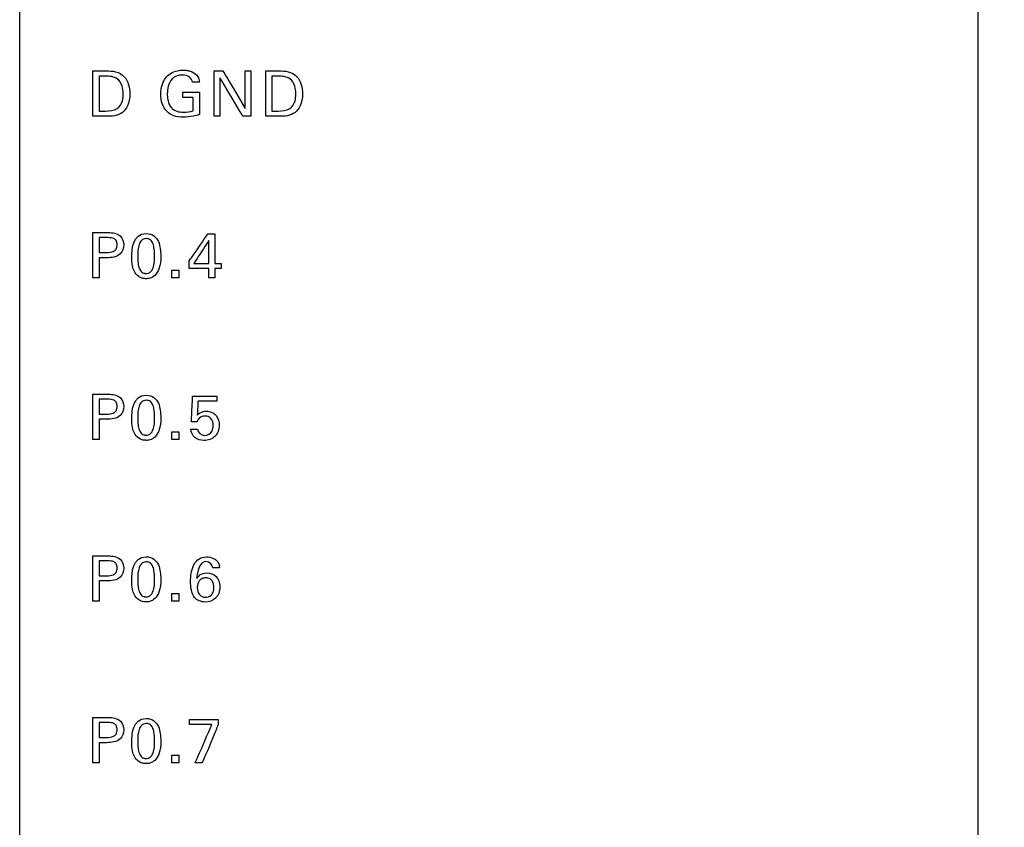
# Model space of a CAD drawing. Header units: inches. Extents: x 0 to 34, y 0 to 22.
# Tile 54 of 100: x 14.8 to 16, y 13.7 to 14.7. Entities that reach past the tile are written whole.
import ezdxf

# ---------------------------------------------------------------- set-up
doc = ezdxf.new("R2010")
doc.units = ezdxf.units.IN
doc.header["$LTSCALE"] = 1.87
doc.header["$MEASUREMENT"] = 0
doc.layers.get('0').update_dxf_attribs({"linetype": 'CONTINUOUS'})
doc.layers.add('DATUMCURVES', color=7, linetype='CONTINUOUS')
doc.layers.add('DIMENSIONS', color=7, linetype='CONTINUOUS')
doc.styles.get("Standard").update_dxf_attribs({"font": 'txt', "width": 0.8})
doc.dimstyles.new('DIMSTYLE_1', dxfattribs={"dimtxt": 0.125, "dimasz": 0.18, "dimexe": 0.18, "dimexo": 0.0625, "dimgap": 0.09, "dimtad": 0, "dimtih": 1, "dimtoh": 1, "dimdec": 3, "dimzin": 4, "dimdsep": 46, "dimtxsty": 'STANDARD', "dimblk": '_FILLED', "dimblk1": '_FILLED', "dimblk2": '_FILLED', "dimcen": 0.09, "dimadec": 0, "dimazin": 0, "dimtp": 0.001, "dimtm": 0.001, "dimtfac": 1, "dimtdec": 3, "dimtofl": 0, "dimtmove": 0, "dimatfit": 3, "dimldrblk": '_FILLED', "dimfxl": 1, "dimtolj": 1, "dimtzin": 4, "dimarcsym": 0})

# ---------------------------------------------------------------- blocks, each defined once
blk = doc.blocks.new('_FILLED')
at = {"color": 0, "linetype": 'BYBLOCK'}
blk.add_solid([(0, 0), (-1, 0.1736), (-1, -0.1736)], dxfattribs=at)
blk = doc.blocks.new('*D23')
at = {"layer": 'DIMENSIONS', "color": 2, "linetype": 'CONTINUOUS'}
for p, q in [((14.8785, 16.4543), (17.9417, 16.4543)), ((17.8167, 16.4543), (17.8167, 13.5329)), ((17.8167, 10.4104), (17.8167, 13.2829)), ((14.8785, 10.4104), (17.9417, 10.4104))]:
    blk.add_line(p, q, dxfattribs=at)
at = {"layer": 'DIMENSIONS', "color": 2, "linetype": 'CONTINUOUS', "xscale": 0.18, "yscale": 0.18, "zscale": 0.18}
for p, rotation in [((17.8167, 16.4543), 90), ((17.8167, 10.4104), 270)]:
    blk.add_blockref('_FILLED', p, dxfattribs=dict(at, rotation=rotation))
at = {"layer": 'DIMENSIONS', "color": 2, "linetype": 'CONTINUOUS', "width": 0.8}
for s, p in [('6.044', (17.1042, 13.3454)), ('[', (17.7292, 13.3454)), ('153.52', (17.8292, 13.3454)), (']', (18.4292, 13.3454))]:
    blk.add_text(s, height=0.125, dxfattribs=at).set_placement(p)

msp = doc.modelspace()

# ---------------------------------------------------------------- linework, layer by layer
at = {"color": 7, "linetype": 'CONTINUOUS'}
msp.add_line((14.816, 10.4104), (14.816, 16.4543), dxfattribs=at)
at = {"layer": 'DATUMCURVES', "color": 40, "linetype": 'CONTINUOUS'}
for points, knots in [([(15.9845, 18.156, 0.8645), (15.9845, 17.7306, 0.8645), (15.9845, 15.0079, 0.8645), (15.9845, 12.2853, 0.8645), (15.9845, 9.9881, 0.8645)], [0, 0, 0, 0, 0.15625, 1, 1, 1, 1]), ([(14.9054, 14.5904, 0.8645), (14.9063, 14.5904, 0.8645), (14.9116, 14.5904, 0.8645), (14.9169, 14.5904, 0.8645), (14.9214, 14.5904, 0.8645)], [0, 0, 0, 0, 0.15625, 1, 1, 1, 1]), ([(14.9054, 14.5352, 0.8645), (14.9054, 14.5381, 0.8645), (14.9054, 14.5565, 0.8645), (14.9054, 14.5749, 0.8645), (14.9054, 14.5904, 0.8645)], [0, 0, 0, 0, 0.15625, 1, 1, 1, 1]), ([(14.9214, 14.5904, 0.8645), (14.9253, 14.5904, 0.8645), (14.9334, 14.5905, 0.8645), (14.9476, 14.5823, 0.8645), (14.9517, 14.5645, 0.8645), (14.9489, 14.549, 0.8645), (14.942, 14.539, 0.8645), (14.9318, 14.535, 0.8645), (14.9247, 14.5352, 0.8645), (14.9209, 14.5352, 0.8645)], [0, 0, 0, 0, 0.126373, 0.260534, 0.498793, 0.659782, 0.770314, 0.878603, 1, 1, 1, 1]), ([(14.988, 14.5619, 0.8645), (14.988, 14.566, 0.8645), (14.9894, 14.5756, 0.8645), (14.9971, 14.5872, 0.8645), (15.0076, 14.5909, 0.8645), (15.0142, 14.5914, 0.8645), (15.0191, 14.5912, 0.8645), (15.0249, 14.5902, 0.8645), (15.031, 14.5869, 0.8645), (15.0346, 14.5812, 0.8645), (15.035, 14.5779, 0.8645), (15.0352, 14.5766, 0.8645)], [0, 0, 0, 0, 0.170824, 0.400099, 0.528676, 0.621364, 0.671751, 0.730184, 0.865895, 0.945209, 1, 1, 1, 1]), ([(15.0532, 14.5352, 0.8645), (15.0532, 14.5381, 0.8645), (15.0532, 14.5565, 0.8645), (15.0532, 14.5749, 0.8645), (15.0532, 14.5904, 0.8645)], [0, 0, 0, 0, 0.15625, 1, 1, 1, 1]), ([(15.0639, 14.5904, 0.8645), (15.0653, 14.588, 0.8645), (15.0743, 14.5728, 0.8645), (15.0834, 14.5576, 0.8645), (15.091, 14.5448, 0.8645)], [0, 0, 0, 0, 0.15625, 1, 1, 1, 1]), ([(15.091, 14.5448, 0.8645), (15.091, 14.5472, 0.8645), (15.091, 14.5624, 0.8645), (15.091, 14.5776, 0.8645), (15.091, 14.5904, 0.8645)], [0, 0, 0, 0, 0.15625, 1, 1, 1, 1]), ([(15.098, 14.5904, 0.8645), (15.098, 14.5875, 0.8645), (15.098, 14.5691, 0.8645), (15.098, 14.5507, 0.8645), (15.098, 14.5352, 0.8645)], [0, 0, 0, 0, 0.15625, 1, 1, 1, 1]), ([(15.116, 14.5904, 0.8645), (15.1168, 14.5904, 0.8645), (15.1221, 14.5904, 0.8645), (15.1274, 14.5904, 0.8645), (15.1319, 14.5904, 0.8645)], [0, 0, 0, 0, 0.15625, 1, 1, 1, 1]), ([(15.116, 14.5352, 0.8645), (15.116, 14.5381, 0.8645), (15.116, 14.5565, 0.8645), (15.116, 14.5749, 0.8645), (15.116, 14.5904, 0.8645)], [0, 0, 0, 0, 0.15625, 1, 1, 1, 1]), ([(15.1319, 14.5904, 0.8645), (15.1358, 14.5904, 0.8645), (15.1439, 14.5905, 0.8645), (15.1581, 14.5823, 0.8645), (15.1622, 14.5645, 0.8645), (15.1595, 14.549, 0.8645), (15.1525, 14.539, 0.8645), (15.1423, 14.535, 0.8645), (15.1352, 14.5352, 0.8645), (15.1315, 14.5352, 0.8645)], [0, 0, 0, 0, 0.12648, 0.260538, 0.498834, 0.659827, 0.770324, 0.878608, 1, 1, 1, 1]), ([(14.9131, 14.584, 0.8645), (14.9131, 14.5818, 0.8645), (14.9131, 14.5676, 0.8645), (14.9131, 14.5535, 0.8645), (14.9131, 14.5415, 0.8645)], [0, 0, 0, 0, 0.15625, 1, 1, 1, 1]), ([(14.9423, 14.562, 0.8645), (14.9423, 14.5645, 0.8645), (14.9417, 14.5704, 0.8645), (14.9376, 14.5819, 0.8645), (14.9274, 14.584, 0.8645), (14.9222, 14.584, 0.8645)], [0, 0, 0, 0, 0.215475, 0.541801, 1, 1, 1, 1]), ([(15.0268, 14.5766, 0.8645), (15.0264, 14.579, 0.8645), (15.0233, 14.5843, 0.8645), (15.0149, 14.5856, 0.8645), (15.0074, 14.5848, 0.8645), (15.0005, 14.5802, 0.8645), (14.9968, 14.5722, 0.8645), (14.9957, 14.5633, 0.8645), (14.9963, 14.5579, 0.8645), (14.9968, 14.5555, 0.8645)], [0, 0, 0, 0, 0.128954, 0.289453, 0.416744, 0.531091, 0.710451, 0.868058, 1, 1, 1, 1]), ([(15.0882, 14.5352, 0.8645), (15.0868, 14.5377, 0.8645), (15.0774, 14.5533, 0.8645), (15.0681, 14.5689, 0.8645), (15.0602, 14.5821, 0.8645)], [0, 0, 0, 0, 0.15625, 1, 1, 1, 1]), ([(15.0602, 14.5821, 0.8645), (15.0602, 14.5796, 0.8645), (15.0602, 14.564, 0.8645), (15.0602, 14.5484, 0.8645), (15.0602, 14.5352, 0.8645)], [0, 0, 0, 0, 0.15625, 1, 1, 1, 1]), ([(15.1236, 14.584, 0.8645), (15.1236, 14.5818, 0.8645), (15.1236, 14.5676, 0.8645), (15.1236, 14.5535, 0.8645), (15.1236, 14.5415, 0.8645)], [0, 0, 0, 0, 0.15625, 1, 1, 1, 1]), ([(15.1528, 14.562, 0.8645), (15.1528, 14.5645, 0.8645), (15.1522, 14.5704, 0.8645), (15.1481, 14.5819, 0.8645), (15.1379, 14.584, 0.8645), (15.1328, 14.584, 0.8645)], [0, 0, 0, 0, 0.215399, 0.54161, 1, 1, 1, 1]), ([(14.9206, 14.5415, 0.8645), (14.9255, 14.5415, 0.8645), (14.9353, 14.542, 0.8645), (14.9417, 14.5529, 0.8645), (14.9423, 14.5594, 0.8645), (14.9423, 14.562, 0.8645)], [0, 0, 0, 0, 0.4316, 0.764972, 1, 1, 1, 1]), ([(15.0354, 14.5374, 0.8645), (15.0329, 14.5365, 0.8645), (15.0265, 14.5347, 0.8645), (15.0157, 14.5336, 0.8645), (15.0042, 14.5348, 0.8645), (14.9946, 14.5408, 0.8645), (14.9891, 14.5504, 0.8645), (14.988, 14.5581, 0.8645), (14.988, 14.5619, 0.8645)], [0, 0, 0, 0, 0.120861, 0.310367, 0.50452, 0.645826, 0.821314, 1, 1, 1, 1]), ([(14.9968, 14.5555, 0.8645), (14.9968, 14.5551, 0.8645), (14.9976, 14.5515, 0.8645), (14.9999, 14.5453, 0.8645), (15.0076, 14.5407, 0.8645), (15.0171, 14.5397, 0.8645), (15.0239, 14.5407, 0.8645), (15.0277, 14.5419, 0.8645)], [0, 0, 0, 0, 0.03178, 0.278579, 0.480423, 0.68908, 1, 1, 1, 1]), ([(15.0151, 14.5646, 0.8645), (15.0162, 14.5646, 0.8645), (15.0229, 14.5646, 0.8645), (15.0297, 14.5646, 0.8645), (15.0354, 14.5646, 0.8645)], [0, 0, 0, 0, 0.15625, 1, 1, 1, 1]), ([(15.0277, 14.5419, 0.8645), (15.0277, 14.5427, 0.8645), (15.0277, 14.5482, 0.8645), (15.0277, 14.5536, 0.8645), (15.0277, 14.5582, 0.8645)], [0, 0, 0, 0, 0.15625, 1, 1, 1, 1]), ([(15.0354, 14.5646, 0.8645), (15.0354, 14.5631, 0.8645), (15.0354, 14.5541, 0.8645), (15.0354, 14.545, 0.8645), (15.0354, 14.5374, 0.8645)], [0, 0, 0, 0, 0.15625, 1, 1, 1, 1]), ([(15.1311, 14.5415, 0.8645), (15.136, 14.5415, 0.8645), (15.1458, 14.542, 0.8645), (15.1522, 14.5529, 0.8645), (15.1528, 14.5594, 0.8645), (15.1528, 14.562, 0.8645)], [0, 0, 0, 0, 0.431826, 0.765066, 1, 1, 1, 1]), ([(14.9209, 14.5352, 0.8645), (14.9201, 14.5352, 0.8645), (14.915, 14.5352, 0.8645), (14.9098, 14.5352, 0.8645), (14.9054, 14.5352, 0.8645)], [0, 0, 0, 0, 0.15625, 1, 1, 1, 1]), ([(15.1315, 14.5352, 0.8645), (15.1307, 14.5352, 0.8645), (15.1255, 14.5352, 0.8645), (15.1203, 14.5352, 0.8645), (15.116, 14.5352, 0.8645)], [0, 0, 0, 0, 0.15625, 1, 1, 1, 1]), ([(14.9054, 14.3934, 0.8645), (14.9064, 14.3934, 0.8645), (14.9126, 14.3934, 0.8645), (14.9187, 14.3934, 0.8645), (14.9239, 14.3934, 0.8645)], [0, 0, 0, 0, 0.15625, 1, 1, 1, 1]), ([(14.9054, 14.3382, 0.8645), (14.9054, 14.3411, 0.8645), (14.9054, 14.3595, 0.8645), (14.9054, 14.3779, 0.8645), (14.9054, 14.3934, 0.8645)], [0, 0, 0, 0, 0.15625, 1, 1, 1, 1]), ([(14.9131, 14.3872, 0.8645), (14.9131, 14.3863, 0.8645), (14.9131, 14.3802, 0.8645), (14.9131, 14.3742, 0.8645), (14.9131, 14.3692, 0.8645)], [0, 0, 0, 0, 0.15625, 1, 1, 1, 1]), ([(14.9239, 14.3934, 0.8645), (14.9292, 14.3934, 0.8645), (14.9397, 14.3919, 0.8645), (14.9445, 14.3782, 0.8645), (14.9391, 14.3641, 0.8645), (14.9278, 14.3627, 0.8645), (14.922, 14.3627, 0.8645)], [0, 0, 0, 0, 0.279764, 0.483806, 0.691036, 1, 1, 1, 1]), ([(14.9222, 14.3692, 0.8645), (14.925, 14.3692, 0.8645), (14.9294, 14.3692, 0.8645), (14.9344, 14.3733, 0.8645), (14.9352, 14.3785, 0.8645), (14.9344, 14.3835, 0.8645), (14.9301, 14.3872, 0.8645), (14.9262, 14.3872, 0.8645), (14.9238, 14.3872, 0.8645)], [0, 0, 0, 0, 0.24482, 0.3693, 0.52781, 0.677723, 0.790945, 1, 1, 1, 1]), ([(14.9698, 14.386, 0.8645), (14.968, 14.3859, 0.8645), (14.9642, 14.3844, 0.8645), (14.9604, 14.3773, 0.8645), (14.9597, 14.3659, 0.8645), (14.9602, 14.3559, 0.8645), (14.9618, 14.3492, 0.8645), (14.9644, 14.3454, 0.8645), (14.9669, 14.344, 0.8645), (14.9689, 14.3436, 0.8645), (14.9695, 14.3435, 0.8645), (14.9702, 14.3435, 0.8645)], [0, 0, 0, 0, 0.102449, 0.215142, 0.44053, 0.580397, 0.720265, 0.860132, 0.930066, 0.965033, 1, 1, 1, 1]), ([(14.9703, 14.3922, 0.8645), (14.9782, 14.3922, 0.8645), (14.9871, 14.3835, 0.8645), (14.9886, 14.3623, 0.8645), (14.9868, 14.3495, 0.8645), (14.9816, 14.3409, 0.8645), (14.9746, 14.3374, 0.8645), (14.9712, 14.3371, 0.8645), (14.9697, 14.3372, 0.8645), (14.9696, 14.3372, 0.8645)], [0, 0, 0, 0, 0.150757, 0.301514, 0.491732, 0.68195, 0.829957, 0.977964, 1, 1, 1, 1]), ([(14.9702, 14.3435, 0.8645), (14.971, 14.3435, 0.8645), (14.9735, 14.3438, 0.8645), (14.9764, 14.3458, 0.8645), (14.9801, 14.3519, 0.8645), (14.9808, 14.3634, 0.8645), (14.9803, 14.3736, 0.8645), (14.9787, 14.3805, 0.8645), (14.9758, 14.3849, 0.8645), (14.972, 14.3861, 0.8645), (14.97, 14.386, 0.8645), (14.9698, 14.386, 0.8645)], [0, 0, 0, 0, 0.052667, 0.105333, 0.210667, 0.421333, 0.562302, 0.703272, 0.844241, 0.98521, 1, 1, 1, 1]), ([(15.0227, 14.3588, 0.8645), (15.0239, 14.3605, 0.8645), (15.0315, 14.3715, 0.8645), (15.0392, 14.3825, 0.8645), (15.0456, 14.3918, 0.8645)], [0, 0, 0, 0, 0.15625, 1, 1, 1, 1]), ([(15.0539, 14.3918, 0.8645), (15.0539, 14.3899, 0.8645), (15.0539, 14.3779, 0.8645), (15.0539, 14.366, 0.8645), (15.0539, 14.3559, 0.8645)], [0, 0, 0, 0, 0.15625, 1, 1, 1, 1]), ([(15.0468, 14.3838, 0.8645), (15.0458, 14.3823, 0.8645), (15.0397, 14.373, 0.8645), (15.0336, 14.3637, 0.8645), (15.0285, 14.3559, 0.8645)], [0, 0, 0, 0, 0.15625, 1, 1, 1, 1]), ([(15.0468, 14.3559, 0.8645), (15.0468, 14.3573, 0.8645), (15.0468, 14.3666, 0.8645), (15.0468, 14.3759, 0.8645), (15.0468, 14.3838, 0.8645)], [0, 0, 0, 0, 0.15625, 1, 1, 1, 1]), ([(14.9131, 14.3627, 0.8645), (14.9131, 14.3615, 0.8645), (14.9131, 14.3533, 0.8645), (14.9131, 14.3451, 0.8645), (14.9131, 14.3382, 0.8645)], [0, 0, 0, 0, 0.15625, 1, 1, 1, 1]), ([(14.9696, 14.3372, 0.8645), (14.9679, 14.3372, 0.8645), (14.9651, 14.3377, 0.8645), (14.9597, 14.3404, 0.8645), (14.9549, 14.3465, 0.8645), (14.9526, 14.3546, 0.8645), (14.9526, 14.364, 0.8645)], [0, 0, 0, 0, 0.12984, 0.274106, 0.562638, 1, 1, 1, 1]), ([(15.0465, 14.3497, 0.8645), (15.0453, 14.3497, 0.8645), (15.0373, 14.3497, 0.8645), (15.0294, 14.3497, 0.8645), (15.0227, 14.3497, 0.8645)], [0, 0, 0, 0, 0.15625, 1, 1, 1, 1]), ([(15.0285, 14.3559, 0.8645), (15.0295, 14.3559, 0.8645), (15.0355, 14.3559, 0.8645), (15.0416, 14.3559, 0.8645), (15.0468, 14.3559, 0.8645)], [0, 0, 0, 0, 0.15625, 1, 1, 1, 1]), ([(14.9054, 14.1964, 0.8645), (14.9064, 14.1964, 0.8645), (14.9126, 14.1964, 0.8645), (14.9187, 14.1964, 0.8645), (14.9239, 14.1964, 0.8645)], [0, 0, 0, 0, 0.15625, 1, 1, 1, 1]), ([(14.9054, 14.1412, 0.8645), (14.9054, 14.1441, 0.8645), (14.9054, 14.1625, 0.8645), (14.9054, 14.1809, 0.8645), (14.9054, 14.1964, 0.8645)], [0, 0, 0, 0, 0.15625, 1, 1, 1, 1]), ([(14.9239, 14.1964, 0.8645), (14.9292, 14.1964, 0.8645), (14.9397, 14.1949, 0.8645), (14.9445, 14.1812, 0.8645), (14.9391, 14.1671, 0.8645), (14.9278, 14.1658, 0.8645), (14.922, 14.1658, 0.8645)], [0, 0, 0, 0, 0.279766, 0.483838, 0.691052, 1, 1, 1, 1]), ([(14.9703, 14.1952, 0.8645), (14.9782, 14.1952, 0.8645), (14.9871, 14.1865, 0.8645), (14.9886, 14.1653, 0.8645), (14.9868, 14.1525, 0.8645), (14.9816, 14.1439, 0.8645), (14.9746, 14.1404, 0.8645), (14.9712, 14.1401, 0.8645), (14.9697, 14.1402, 0.8645), (14.9696, 14.1402, 0.8645)], [0, 0, 0, 0, 0.150815, 0.30163, 0.491788, 0.681946, 0.829955, 0.977964, 1, 1, 1, 1]), ([(15.0255, 14.1626, 0.8645), (15.0256, 14.1643, 0.8645), (15.026, 14.1747, 0.8645), (15.0265, 14.1852, 0.8645), (15.0269, 14.1941, 0.8645)], [0, 0, 0, 0, 0.15625, 1, 1, 1, 1]), ([(15.0269, 14.1941, 0.8645), (15.0284, 14.1941, 0.8645), (15.0383, 14.1941, 0.8645), (15.0482, 14.1941, 0.8645), (15.0566, 14.1941, 0.8645)], [0, 0, 0, 0, 0.15625, 1, 1, 1, 1]), ([(14.9131, 14.1902, 0.8645), (14.9131, 14.1893, 0.8645), (14.9131, 14.1832, 0.8645), (14.9131, 14.1772, 0.8645), (14.9131, 14.1722, 0.8645)], [0, 0, 0, 0, 0.15625, 1, 1, 1, 1]), ([(14.9222, 14.1722, 0.8645), (14.925, 14.1722, 0.8645), (14.9294, 14.1722, 0.8645), (14.9344, 14.1763, 0.8645), (14.9352, 14.1815, 0.8645), (14.9344, 14.1865, 0.8645), (14.9301, 14.1902, 0.8645), (14.9262, 14.1902, 0.8645), (14.9238, 14.1902, 0.8645)], [0, 0, 0, 0, 0.24482, 0.3693, 0.52781, 0.677723, 0.790945, 1, 1, 1, 1]), ([(14.9698, 14.189, 0.8645), (14.968, 14.1889, 0.8645), (14.9642, 14.1874, 0.8645), (14.9604, 14.1803, 0.8645), (14.9597, 14.1689, 0.8645), (14.9602, 14.1589, 0.8645), (14.9618, 14.1522, 0.8645), (14.9644, 14.1484, 0.8645), (14.9669, 14.147, 0.8645), (14.9689, 14.1466, 0.8645), (14.9695, 14.1465, 0.8645), (14.9702, 14.1465, 0.8645)], [0, 0, 0, 0, 0.102456, 0.215157, 0.440559, 0.580419, 0.720279, 0.86014, 0.93007, 0.965035, 1, 1, 1, 1]), ([(14.9702, 14.1465, 0.8645), (14.971, 14.1465, 0.8645), (14.9735, 14.1468, 0.8645), (14.9764, 14.1488, 0.8645), (14.9801, 14.1549, 0.8645), (14.9808, 14.1664, 0.8645), (14.9803, 14.1766, 0.8645), (14.9787, 14.1835, 0.8645), (14.9758, 14.1879, 0.8645), (14.972, 14.1891, 0.8645), (14.97, 14.189, 0.8645), (14.9698, 14.189, 0.8645)], [0, 0, 0, 0, 0.052663, 0.105327, 0.210653, 0.421306, 0.562282, 0.703258, 0.844234, 0.98521, 1, 1, 1, 1]), ([(15.0335, 14.1879, 0.8645), (15.0334, 14.187, 0.8645), (15.0331, 14.1813, 0.8645), (15.0328, 14.1756, 0.8645), (15.0325, 14.1708, 0.8645)], [0, 0, 0, 0, 0.15625, 1, 1, 1, 1]), ([(15.0566, 14.1879, 0.8645), (15.0554, 14.1879, 0.8645), (15.0477, 14.1879, 0.8645), (15.04, 14.1879, 0.8645), (15.0335, 14.1879, 0.8645)], [0, 0, 0, 0, 0.15625, 1, 1, 1, 1]), ([(15.0325, 14.1708, 0.8645), (15.0336, 14.172, 0.8645), (15.0368, 14.1747, 0.8645), (15.0435, 14.1762, 0.8645), (15.0505, 14.1749, 0.8645), (15.0576, 14.1693, 0.8645), (15.0609, 14.1578, 0.8645), (15.0576, 14.1485, 0.8645), (15.0543, 14.1452, 0.8645)], [0, 0, 0, 0, 0.093552, 0.236761, 0.371923, 0.491209, 0.733649, 1, 1, 1, 1]), ([(15.052, 14.1584, 0.8645), (15.052, 14.1614, 0.8645), (15.0506, 14.1676, 0.8645), (15.0421, 14.1708, 0.8645), (15.0349, 14.1683, 0.8645), (15.033, 14.1642, 0.8645), (15.0325, 14.1626, 0.8645)], [0, 0, 0, 0, 0.300051, 0.568328, 0.827809, 1, 1, 1, 1]), ([(14.9131, 14.1658, 0.8645), (14.9131, 14.1645, 0.8645), (14.9131, 14.1563, 0.8645), (14.9131, 14.1481, 0.8645), (14.9131, 14.1412, 0.8645)], [0, 0, 0, 0, 0.15625, 1, 1, 1, 1]), ([(14.9696, 14.1402, 0.8645), (14.9679, 14.1402, 0.8645), (14.9651, 14.1407, 0.8645), (14.9597, 14.1434, 0.8645), (14.9549, 14.1495, 0.8645), (14.9526, 14.1576, 0.8645), (14.9526, 14.167, 0.8645)], [0, 0, 0, 0, 0.12984, 0.274106, 0.562638, 1, 1, 1, 1]), ([(15.0328, 14.1538, 0.8645), (15.0329, 14.1499, 0.8645), (15.0413, 14.1436, 0.8645), (15.051, 14.1498, 0.8645), (15.052, 14.1559, 0.8645), (15.052, 14.1584, 0.8645)], [0, 0, 0, 0, 0.397613, 0.739287, 1, 1, 1, 1]), ([(15.0543, 14.1452, 0.8645), (15.0509, 14.1418, 0.8645), (15.0417, 14.1387, 0.8645), (15.0286, 14.142, 0.8645), (15.025, 14.15, 0.8645), (15.0248, 14.1538, 0.8645)], [0, 0, 0, 0, 0.392224, 0.698156, 1, 1, 1, 1]), ([(14.9054, 13.9994, 0.8645), (14.9064, 13.9994, 0.8645), (14.9126, 13.9994, 0.8645), (14.9187, 13.9994, 0.8645), (14.9239, 13.9994, 0.8645)], [0, 0, 0, 0, 0.15625, 1, 1, 1, 1]), ([(14.9054, 13.9442, 0.8645), (14.9054, 13.9471, 0.8645), (14.9054, 13.9655, 0.8645), (14.9054, 13.9839, 0.8645), (14.9054, 13.9994, 0.8645)], [0, 0, 0, 0, 0.15625, 1, 1, 1, 1]), ([(14.9131, 13.9932, 0.8645), (14.9131, 13.9923, 0.8645), (14.9131, 13.9862, 0.8645), (14.9131, 13.9802, 0.8645), (14.9131, 13.9752, 0.8645)], [0, 0, 0, 0, 0.15625, 1, 1, 1, 1]), ([(14.9239, 13.9994, 0.8645), (14.9292, 13.9994, 0.8645), (14.9397, 13.9979, 0.8645), (14.9445, 13.9842, 0.8645), (14.9391, 13.9701, 0.8645), (14.9278, 13.9688, 0.8645), (14.922, 13.9688, 0.8645)], [0, 0, 0, 0, 0.279711, 0.48386, 0.691082, 1, 1, 1, 1]), ([(14.9222, 13.9752, 0.8645), (14.925, 13.9752, 0.8645), (14.9294, 13.9752, 0.8645), (14.9344, 13.9793, 0.8645), (14.9352, 13.9845, 0.8645), (14.9344, 13.9895, 0.8645), (14.9301, 13.9932, 0.8645), (14.9262, 13.9932, 0.8645), (14.9238, 13.9932, 0.8645)], [0, 0, 0, 0, 0.244825, 0.369339, 0.527959, 0.677761, 0.790945, 1, 1, 1, 1]), ([(14.9698, 13.992, 0.8645), (14.968, 13.9919, 0.8645), (14.9642, 13.9904, 0.8645), (14.9604, 13.9833, 0.8645), (14.9597, 13.9719, 0.8645), (14.9602, 13.9619, 0.8645), (14.9618, 13.9552, 0.8645), (14.9644, 13.9514, 0.8645), (14.9669, 13.95, 0.8645), (14.9689, 13.9496, 0.8645), (14.9695, 13.9495, 0.8645), (14.9702, 13.9495, 0.8645)], [0, 0, 0, 0, 0.102346, 0.214926, 0.440087, 0.580065, 0.720044, 0.860022, 0.930011, 0.965005, 1, 1, 1, 1]), ([(14.9703, 13.9982, 0.8645), (14.9782, 13.9982, 0.8645), (14.9871, 13.9895, 0.8645), (14.9886, 13.9683, 0.8645), (14.9868, 13.9555, 0.8645), (14.9816, 13.947, 0.8645), (14.9746, 13.9434, 0.8645), (14.9712, 13.9431, 0.8645), (14.9697, 13.9432, 0.8645), (14.9696, 13.9432, 0.8645)], [0, 0, 0, 0, 0.150648, 0.301297, 0.491483, 0.68167, 0.829807, 0.977945, 1, 1, 1, 1]), ([(14.9702, 13.9495, 0.8645), (14.971, 13.9495, 0.8645), (14.9735, 13.9498, 0.8645), (14.9764, 13.9518, 0.8645), (14.9801, 13.9579, 0.8645), (14.9808, 13.9694, 0.8645), (14.9803, 13.9796, 0.8645), (14.9787, 13.9865, 0.8645), (14.9758, 13.991, 0.8645), (14.972, 13.9921, 0.8645), (14.97, 13.992, 0.8645), (14.9698, 13.992, 0.8645)], [0, 0, 0, 0, 0.052641, 0.105282, 0.210564, 0.421128, 0.562147, 0.703166, 0.844186, 0.985205, 1, 1, 1, 1]), ([(15.057, 13.9504, 0.8645), (15.0563, 13.9494, 0.8645), (15.0526, 13.9451, 0.8645), (15.042, 13.9413, 0.8645), (15.0287, 13.9466, 0.8645), (15.0249, 13.9581, 0.8645), (15.0242, 13.968, 0.8645), (15.0249, 13.9781, 0.8645), (15.0269, 13.986, 0.8645), (15.0295, 13.9904, 0.8645), (15.0305, 13.9917, 0.8645)], [0, 0, 0, 0, 0.046418, 0.220463, 0.408715, 0.540006, 0.676708, 0.802932, 0.936539, 1, 1, 1, 1]), ([(15.0305, 13.9917, 0.8645), (15.0315, 13.993, 0.8645), (15.0351, 13.9967, 0.8645), (15.0433, 13.9989, 0.8645), (15.0515, 13.9972, 0.8645), (15.057, 13.9935, 0.8645), (15.0593, 13.9889, 0.8645), (15.0595, 13.9859, 0.8645), (15.0595, 13.9846, 0.8645)], [0, 0, 0, 0, 0.125005, 0.399584, 0.619206, 0.762213, 0.898586, 1, 1, 1, 1]), ([(15.0516, 13.9846, 0.8645), (15.0516, 13.9883, 0.8645), (15.0379, 13.9998, 0.8645), (15.0323, 13.9797, 0.8645), (15.0319, 13.9718, 0.8645)], [0, 0, 0, 0, 0.321423, 1, 1, 1, 1]), ([(15.0319, 13.9718, 0.8645), (15.033, 13.9734, 0.8645), (15.0362, 13.9773, 0.8645), (15.0454, 13.9796, 0.8645), (15.0548, 13.9763, 0.8645), (15.0595, 13.9687, 0.8645), (15.0606, 13.9613, 0.8645), (15.0596, 13.9548, 0.8645), (15.0577, 13.9514, 0.8645), (15.057, 13.9504, 0.8645)], [0, 0, 0, 0, 0.110946, 0.279112, 0.509425, 0.631044, 0.774948, 0.932523, 1, 1, 1, 1]), ([(14.9131, 13.9688, 0.8645), (14.9131, 13.9675, 0.8645), (14.9131, 13.9593, 0.8645), (14.9131, 13.9511, 0.8645), (14.9131, 13.9442, 0.8645)], [0, 0, 0, 0, 0.15625, 1, 1, 1, 1]), ([(14.9696, 13.9432, 0.8645), (14.9679, 13.9432, 0.8645), (14.9651, 13.9437, 0.8645), (14.9597, 13.9464, 0.8645), (14.9549, 13.9525, 0.8645), (14.9526, 13.9606, 0.8645), (14.9526, 13.9701, 0.8645)], [0, 0, 0, 0, 0.129984, 0.27441, 0.563262, 1, 1, 1, 1]), ([(15.0529, 13.9609, 0.8645), (15.0529, 13.9619, 0.8645), (15.0528, 13.9622, 0.8645), (15.0525, 13.965, 0.8645), (15.0515, 13.9682, 0.8645), (15.0487, 13.9716, 0.8645), (15.0435, 13.9731, 0.8645), (15.0381, 13.9719, 0.8645), (15.0339, 13.9684, 0.8645), (15.0326, 13.9641, 0.8645), (15.0325, 13.9613, 0.8645)], [0, 0, 0, 0, 0.069979, 0.139959, 0.279917, 0.419876, 0.559835, 0.673211, 0.786587, 1, 1, 1, 1]), ([(15.0325, 13.9613, 0.8645), (15.0325, 13.9611, 0.8645), (15.0324, 13.9577, 0.8645), (15.0341, 13.9529, 0.8645), (15.0385, 13.9495, 0.8645), (15.0434, 13.9484, 0.8645), (15.0488, 13.9501, 0.8645), (15.0517, 13.9545, 0.8645), (15.0527, 13.9577, 0.8645), (15.0528, 13.9601, 0.8645), (15.0529, 13.9609, 0.8645)], [0, 0, 0, 0, 0.014108, 0.287337, 0.423951, 0.560565, 0.780283, 0.890141, 0.945071, 1, 1, 1, 1]), ([(14.9054, 13.8024, 0.8645), (14.9064, 13.8024, 0.8645), (14.9126, 13.8024, 0.8645), (14.9187, 13.8024, 0.8645), (14.9239, 13.8024, 0.8645)], [0, 0, 0, 0, 0.15625, 1, 1, 1, 1]), ([(14.9054, 13.7472, 0.8645), (14.9054, 13.7501, 0.8645), (14.9054, 13.7685, 0.8645), (14.9054, 13.7869, 0.8645), (14.9054, 13.8024, 0.8645)], [0, 0, 0, 0, 0.15625, 1, 1, 1, 1]), ([(14.9239, 13.8024, 0.8645), (14.9292, 13.8024, 0.8645), (14.9397, 13.8009, 0.8645), (14.9445, 13.7872, 0.8645), (14.9391, 13.7731, 0.8645), (14.9278, 13.7717, 0.8645), (14.922, 13.7717, 0.8645)], [0, 0, 0, 0, 0.279807, 0.483744, 0.690985, 1, 1, 1, 1]), ([(14.9703, 13.8012, 0.8645), (14.9782, 13.8012, 0.8645), (14.9871, 13.7925, 0.8645), (14.9886, 13.7713, 0.8645), (14.9868, 13.7585, 0.8645), (14.9816, 13.7499, 0.8645), (14.9746, 13.7464, 0.8645), (14.9712, 13.7461, 0.8645), (14.9697, 13.7462, 0.8645), (14.9696, 13.7462, 0.8645)], [0, 0, 0, 0, 0.15087, 0.301739, 0.491946, 0.682152, 0.830065, 0.977978, 1, 1, 1, 1]), ([(15.0232, 13.8001, 0.8645), (15.025, 13.8001, 0.8645), (15.0367, 13.8001, 0.8645), (15.0483, 13.8001, 0.8645), (15.0581, 13.8001, 0.8645)], [0, 0, 0, 0, 0.15625, 1, 1, 1, 1]), ([(14.9131, 13.7962, 0.8645), (14.9131, 13.7953, 0.8645), (14.9131, 13.7892, 0.8645), (14.9131, 13.7832, 0.8645), (14.9131, 13.7782, 0.8645)], [0, 0, 0, 0, 0.15625, 1, 1, 1, 1]), ([(14.9222, 13.7782, 0.8645), (14.925, 13.7782, 0.8645), (14.9294, 13.7782, 0.8645), (14.9344, 13.7823, 0.8645), (14.9352, 13.7875, 0.8645), (14.9344, 13.7925, 0.8645), (14.9301, 13.7962, 0.8645), (14.9262, 13.7962, 0.8645), (14.9238, 13.7962, 0.8645)], [0, 0, 0, 0, 0.244818, 0.36926, 0.527675, 0.677682, 0.790938, 1, 1, 1, 1]), ([(14.9698, 13.795, 0.8645), (14.968, 13.7949, 0.8645), (14.9642, 13.7934, 0.8645), (14.9604, 13.7863, 0.8645), (14.9597, 13.7749, 0.8645), (14.9602, 13.7649, 0.8645), (14.9618, 13.7582, 0.8645), (14.9644, 13.7544, 0.8645), (14.9669, 13.753, 0.8645), (14.9689, 13.7526, 0.8645), (14.9695, 13.7525, 0.8645), (14.9702, 13.7525, 0.8645)], [0, 0, 0, 0, 0.102482, 0.215213, 0.440674, 0.580506, 0.720337, 0.860169, 0.930084, 0.965042, 1, 1, 1, 1]), ([(14.9702, 13.7525, 0.8645), (14.971, 13.7525, 0.8645), (14.9735, 13.7528, 0.8645), (14.9764, 13.7548, 0.8645), (14.9801, 13.7609, 0.8645), (14.9808, 13.7724, 0.8645), (14.9803, 13.7826, 0.8645), (14.9787, 13.7895, 0.8645), (14.9758, 13.7939, 0.8645), (14.972, 13.7951, 0.8645), (14.97, 13.795, 0.8645), (14.9698, 13.795, 0.8645)], [0, 0, 0, 0, 0.052681, 0.105362, 0.210725, 0.421449, 0.56239, 0.703331, 0.844272, 0.985213, 1, 1, 1, 1]), ([(15.0504, 13.7937, 0.8645), (15.049, 13.7937, 0.8645), (15.0399, 13.7937, 0.8645), (15.0309, 13.7937, 0.8645), (15.0232, 13.7937, 0.8645)], [0, 0, 0, 0, 0.15625, 1, 1, 1, 1]), ([(15.0301, 13.7472, 0.8645), (15.0312, 13.7497, 0.8645), (15.0379, 13.7652, 0.8645), (15.0447, 13.7807, 0.8645), (15.0504, 13.7937, 0.8645)], [0, 0, 0, 0, 0.15625, 1, 1, 1, 1]), ([(15.0581, 13.7937, 0.8645), (15.0571, 13.7913, 0.8645), (15.0507, 13.7758, 0.8645), (15.0442, 13.7603, 0.8645), (15.0387, 13.7472, 0.8645)], [0, 0, 0, 0, 0.15625, 1, 1, 1, 1]), ([(14.9696, 13.7462, 0.8645), (14.9679, 13.7462, 0.8645), (14.9651, 13.7467, 0.8645), (14.9597, 13.7494, 0.8645), (14.9549, 13.7555, 0.8645), (14.9526, 13.7636, 0.8645), (14.9526, 13.773, 0.8645)], [0, 0, 0, 0, 0.129829, 0.274084, 0.562594, 1, 1, 1, 1]), ([(14.9131, 13.7717, 0.8645), (14.9131, 13.7705, 0.8645), (14.9131, 13.7623, 0.8645), (14.9131, 13.7541, 0.8645), (14.9131, 13.7472, 0.8645)], [0, 0, 0, 0, 0.15625, 1, 1, 1, 1])]:
    msp.add_open_spline(points, degree=3, knots=knots, dxfattribs=at)
for points in [[(15.0532, 14.5904, 0.8645), (15.0568, 14.5904, 0.8645), (15.0603, 14.5904, 0.8645), (15.0639, 14.5904, 0.8645)], [(15.091, 14.5904, 0.8645), (15.0933, 14.5904, 0.8645), (15.0957, 14.5904, 0.8645), (15.098, 14.5904, 0.8645)], [(14.9222, 14.584, 0.8645), (14.9192, 14.584, 0.8645), (14.9161, 14.584, 0.8645), (14.9131, 14.584, 0.8645)], [(15.1328, 14.584, 0.8645), (15.1297, 14.584, 0.8645), (15.1267, 14.584, 0.8645), (15.1236, 14.584, 0.8645)], [(15.0352, 14.5766, 0.8645), (15.0324, 14.5766, 0.8645), (15.0296, 14.5766, 0.8645), (15.0268, 14.5766, 0.8645)], [(15.0151, 14.5582, 0.8645), (15.0151, 14.5603, 0.8645), (15.0151, 14.5624, 0.8645), (15.0151, 14.5646, 0.8645)], [(15.0277, 14.5582, 0.8645), (15.0235, 14.5582, 0.8645), (15.0193, 14.5582, 0.8645), (15.0151, 14.5582, 0.8645)], [(14.9131, 14.5415, 0.8645), (14.9156, 14.5415, 0.8645), (14.9181, 14.5415, 0.8645), (14.9206, 14.5415, 0.8645)], [(15.1236, 14.5415, 0.8645), (15.1261, 14.5415, 0.8645), (15.1286, 14.5415, 0.8645), (15.1311, 14.5415, 0.8645)], [(15.0602, 14.5352, 0.8645), (15.0579, 14.5352, 0.8645), (15.0556, 14.5352, 0.8645), (15.0532, 14.5352, 0.8645)], [(15.098, 14.5352, 0.8645), (15.0948, 14.5352, 0.8645), (15.0915, 14.5352, 0.8645), (15.0882, 14.5352, 0.8645)], [(14.9238, 14.3872, 0.8645), (14.9202, 14.3872, 0.8645), (14.9166, 14.3872, 0.8645), (14.9131, 14.3872, 0.8645)], [(14.9526, 14.364, 0.8645), (14.9526, 14.3719, 0.8645), (14.9535, 14.3922, 0.8645), (14.9703, 14.3922, 0.8645)], [(15.0456, 14.3918, 0.8645), (15.0484, 14.3918, 0.8645), (15.0511, 14.3918, 0.8645), (15.0539, 14.3918, 0.8645)], [(14.9131, 14.3692, 0.8645), (14.9161, 14.3692, 0.8645), (14.9191, 14.3692, 0.8645), (14.9222, 14.3692, 0.8645)], [(14.922, 14.3627, 0.8645), (14.919, 14.3627, 0.8645), (14.9161, 14.3627, 0.8645), (14.9131, 14.3627, 0.8645)], [(15.0227, 14.3497, 0.8645), (15.0227, 14.3527, 0.8645), (15.0227, 14.3557, 0.8645), (15.0227, 14.3588, 0.8645)], [(15.0465, 14.3382, 0.8645), (15.0465, 14.342, 0.8645), (15.0465, 14.3459, 0.8645), (15.0465, 14.3497, 0.8645)], [(15.0539, 14.3559, 0.8645), (15.0564, 14.3559, 0.8645), (15.059, 14.3559, 0.8645), (15.0616, 14.3559, 0.8645)], [(15.0616, 14.3497, 0.8645), (15.059, 14.3497, 0.8645), (15.0564, 14.3497, 0.8645), (15.0539, 14.3497, 0.8645)], [(15.0539, 14.3497, 0.8645), (15.0539, 14.3459, 0.8645), (15.0539, 14.342, 0.8645), (15.0539, 14.3382, 0.8645)], [(15.0616, 14.3559, 0.8645), (15.0616, 14.3538, 0.8645), (15.0616, 14.3517, 0.8645), (15.0616, 14.3497, 0.8645)], [(14.9131, 14.3382, 0.8645), (14.9105, 14.3382, 0.8645), (14.908, 14.3382, 0.8645), (14.9054, 14.3382, 0.8645)], [(15.0017, 14.3474, 0.8645), (15.0045, 14.3474, 0.8645), (15.0073, 14.3474, 0.8645), (15.0102, 14.3474, 0.8645)], [(15.0017, 14.3382, 0.8645), (15.0017, 14.3413, 0.8645), (15.0017, 14.3443, 0.8645), (15.0017, 14.3474, 0.8645)], [(15.0102, 14.3382, 0.8645), (15.0073, 14.3382, 0.8645), (15.0045, 14.3382, 0.8645), (15.0017, 14.3382, 0.8645)], [(15.0102, 14.3474, 0.8645), (15.0102, 14.3443, 0.8645), (15.0102, 14.3413, 0.8645), (15.0102, 14.3382, 0.8645)], [(15.0539, 14.3382, 0.8645), (15.0514, 14.3382, 0.8645), (15.049, 14.3382, 0.8645), (15.0465, 14.3382, 0.8645)], [(14.9526, 14.167, 0.8645), (14.9526, 14.1749, 0.8645), (14.9535, 14.1952, 0.8645), (14.9703, 14.1952, 0.8645)], [(15.0566, 14.1941, 0.8645), (15.0566, 14.192, 0.8645), (15.0566, 14.19, 0.8645), (15.0566, 14.1879, 0.8645)], [(14.9238, 14.1902, 0.8645), (14.9202, 14.1902, 0.8645), (14.9166, 14.1902, 0.8645), (14.9131, 14.1902, 0.8645)], [(14.9131, 14.1722, 0.8645), (14.9161, 14.1722, 0.8645), (14.9191, 14.1722, 0.8645), (14.9222, 14.1722, 0.8645)], [(14.922, 14.1658, 0.8645), (14.919, 14.1658, 0.8645), (14.9161, 14.1658, 0.8645), (14.9131, 14.1658, 0.8645)], [(15.0325, 14.1626, 0.8645), (15.0302, 14.1626, 0.8645), (15.0278, 14.1626, 0.8645), (15.0255, 14.1626, 0.8645)], [(15.0017, 14.1504, 0.8645), (15.0045, 14.1504, 0.8645), (15.0073, 14.1504, 0.8645), (15.0102, 14.1504, 0.8645)], [(15.0017, 14.1412, 0.8645), (15.0017, 14.1443, 0.8645), (15.0017, 14.1473, 0.8645), (15.0017, 14.1504, 0.8645)], [(15.0102, 14.1504, 0.8645), (15.0102, 14.1473, 0.8645), (15.0102, 14.1443, 0.8645), (15.0102, 14.1412, 0.8645)], [(15.0248, 14.1538, 0.8645), (15.0275, 14.1538, 0.8645), (15.0301, 14.1538, 0.8645), (15.0328, 14.1538, 0.8645)], [(14.9131, 14.1412, 0.8645), (14.9105, 14.1412, 0.8645), (14.908, 14.1412, 0.8645), (14.9054, 14.1412, 0.8645)], [(15.0102, 14.1412, 0.8645), (15.0073, 14.1412, 0.8645), (15.0045, 14.1412, 0.8645), (15.0017, 14.1412, 0.8645)], [(14.9238, 13.9932, 0.8645), (14.9202, 13.9932, 0.8645), (14.9166, 13.9932, 0.8645), (14.9131, 13.9932, 0.8645)], [(14.9526, 13.9701, 0.8645), (14.9526, 13.9779, 0.8645), (14.9535, 13.9982, 0.8645), (14.9703, 13.9982, 0.8645)], [(15.0595, 13.9846, 0.8645), (15.0569, 13.9846, 0.8645), (15.0543, 13.9846, 0.8645), (15.0516, 13.9846, 0.8645)], [(14.9131, 13.9752, 0.8645), (14.9161, 13.9752, 0.8645), (14.9191, 13.9752, 0.8645), (14.9222, 13.9752, 0.8645)], [(14.922, 13.9688, 0.8645), (14.919, 13.9688, 0.8645), (14.9161, 13.9688, 0.8645), (14.9131, 13.9688, 0.8645)], [(15.0017, 13.9534, 0.8645), (15.0045, 13.9534, 0.8645), (15.0073, 13.9534, 0.8645), (15.0102, 13.9534, 0.8645)], [(15.0017, 13.9442, 0.8645), (15.0017, 13.9473, 0.8645), (15.0017, 13.9503, 0.8645), (15.0017, 13.9534, 0.8645)], [(15.0102, 13.9534, 0.8645), (15.0102, 13.9503, 0.8645), (15.0102, 13.9473, 0.8645), (15.0102, 13.9442, 0.8645)], [(14.9131, 13.9442, 0.8645), (14.9105, 13.9442, 0.8645), (14.908, 13.9442, 0.8645), (14.9054, 13.9442, 0.8645)], [(15.0102, 13.9442, 0.8645), (15.0073, 13.9442, 0.8645), (15.0045, 13.9442, 0.8645), (15.0017, 13.9442, 0.8645)], [(14.9526, 13.773, 0.8645), (14.9526, 13.7809, 0.8645), (14.9535, 13.8012, 0.8645), (14.9703, 13.8012, 0.8645)], [(15.0232, 13.7937, 0.8645), (15.0232, 13.7959, 0.8645), (15.0232, 13.798, 0.8645), (15.0232, 13.8001, 0.8645)], [(15.0581, 13.8001, 0.8645), (15.0581, 13.798, 0.8645), (15.0581, 13.7958, 0.8645), (15.0581, 13.7937, 0.8645)], [(14.9238, 13.7962, 0.8645), (14.9202, 13.7962, 0.8645), (14.9166, 13.7962, 0.8645), (14.9131, 13.7962, 0.8645)], [(14.9131, 13.7782, 0.8645), (14.9161, 13.7782, 0.8645), (14.9191, 13.7782, 0.8645), (14.9222, 13.7782, 0.8645)], [(14.922, 13.7717, 0.8645), (14.919, 13.7717, 0.8645), (14.9161, 13.7717, 0.8645), (14.9131, 13.7717, 0.8645)], [(15.0017, 13.7564, 0.8645), (15.0045, 13.7564, 0.8645), (15.0073, 13.7564, 0.8645), (15.0102, 13.7564, 0.8645)], [(15.0017, 13.7472, 0.8645), (15.0017, 13.7503, 0.8645), (15.0017, 13.7533, 0.8645), (15.0017, 13.7564, 0.8645)], [(15.0102, 13.7564, 0.8645), (15.0102, 13.7533, 0.8645), (15.0102, 13.7503, 0.8645), (15.0102, 13.7472, 0.8645)], [(14.9131, 13.7472, 0.8645), (14.9105, 13.7472, 0.8645), (14.908, 13.7472, 0.8645), (14.9054, 13.7472, 0.8645)], [(15.0102, 13.7472, 0.8645), (15.0073, 13.7472, 0.8645), (15.0045, 13.7472, 0.8645), (15.0017, 13.7472, 0.8645)], [(15.0387, 13.7472, 0.8645), (15.0359, 13.7472, 0.8645), (15.033, 13.7472, 0.8645), (15.0301, 13.7472, 0.8645)]]:
    msp.add_open_spline(points, degree=3, dxfattribs=at)

# ---------------------------------------------------------------- dimensions: what is measured, and where the dimension line sits
at = {"layer": 'DIMENSIONS', "color": 2, "linetype": 'CONTINUOUS'}
dim = msp.add_linear_dim(base=(17.8167, 10.4104), p1=(14.8785, 16.4543), p2=(14.8785, 10.4104), angle=270, dimstyle='DIMSTYLE_1', dxfattribs=at)
dim.commit()
dim.dimension.update_dxf_attribs({"geometry": '*D23', "text_midpoint": (17.8167, 13.4079), "dimtype": 160})

doc.saveas('drawing.dxf')
